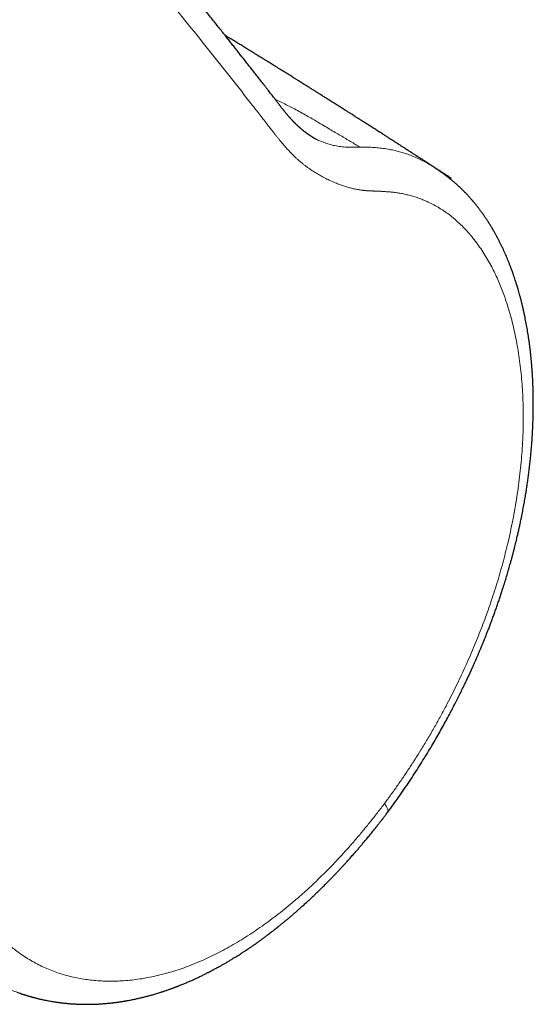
# Model space of a CAD drawing. Header units: millimetres. Extents: x 8 to 701, y 12 to 648.
# Tile 124 of 205: x 676 to 700, y 92 to 138. Entities that reach past the tile are written whole.
import ezdxf

# ---------------------------------------------------------------- set-up
doc = ezdxf.new("R2010")
doc.units = ezdxf.units.MM

msp = doc.modelspace()

# ---------------------------------------------------------------- linework, layer by layer
at = {"color": 252, "linetype": 'Continuous', "lineweight": 0}
msp.add_line((692.336, 131.893), (692.4, 131.894), dxfattribs=at)
at = {"color": 7, "linetype": 'Continuous', "lineweight": 30}
msp.add_line((676.315, 92.061), (676.32, 92.06), dxfattribs=at)
for points, knots in [([(690.273, 132.266), (690.273, 132.266), (690.273, 132.267), (690.263, 132.271), (690.241, 132.283), (690.216, 132.297), (690.186, 132.314), (690.154, 132.333), (690.118, 132.355), (690.083, 132.376), (690.052, 132.395), (690.029, 132.411), (690.01, 132.423), (689.993, 132.434), (689.978, 132.444), (689.962, 132.455), (689.942, 132.469), (689.922, 132.483), (689.902, 132.496), (689.884, 132.509), (689.861, 132.525), (689.835, 132.544), (689.807, 132.565), (689.778, 132.586), (689.747, 132.61), (689.716, 132.634), (689.687, 132.657), (689.659, 132.679), (689.631, 132.702), (689.604, 132.724), (689.579, 132.745), (689.558, 132.763), (689.538, 132.78), (689.519, 132.797), (689.499, 132.814), (689.48, 132.831), (689.464, 132.845), (689.449, 132.859), (689.433, 132.873), (689.415, 132.89), (689.393, 132.91), (689.373, 132.929), (689.353, 132.949), (689.331, 132.97), (689.307, 132.993), (689.284, 133.016), (689.262, 133.038), (689.24, 133.06), (689.218, 133.083), (689.197, 133.104), (689.178, 133.124), (689.161, 133.143), (689.142, 133.163), (689.123, 133.184), (689.103, 133.206), (689.084, 133.227), (689.068, 133.244), (689.055, 133.259), (689.041, 133.275), (689.023, 133.295), (689, 133.322), (688.972, 133.354), (688.944, 133.387), (688.918, 133.418), (688.895, 133.445), (688.876, 133.468), (688.859, 133.489), (688.84, 133.512), (688.816, 133.542), (688.786, 133.579), (688.758, 133.614), (688.731, 133.648), (688.705, 133.679), (688.678, 133.714), (688.648, 133.752), (688.62, 133.787), (688.597, 133.817), (688.581, 133.838), (688.568, 133.854), (688.558, 133.867), (688.541, 133.889), (688.514, 133.924), (688.476, 133.973), (688.434, 134.027), (688.389, 134.087), (688.34, 134.15), (688.286, 134.22), (688.227, 134.297), (688.163, 134.381), (688.094, 134.469), (688.021, 134.563), (687.945, 134.662), (687.865, 134.765), (687.76, 134.9), (687.632, 135.063), (687.486, 135.251), (687.34, 135.438), (687.195, 135.622), (687.052, 135.805), (686.914, 135.981), (686.781, 136.15), (686.65, 136.316), (686.521, 136.48), (686.39, 136.646), (686.257, 136.815), (686.121, 136.987), (685.981, 137.164), (685.828, 137.356), (685.663, 137.565), (685.484, 137.79), (685.301, 138.021), (685.11, 138.259), (684.914, 138.505), (684.711, 138.759), (684.503, 139.019), (684.29, 139.284), (684.076, 139.55), (683.862, 139.816), (683.558, 140.193), (683.165, 140.678), (682.684, 141.271), (682.205, 141.858), (681.728, 142.439), (681.255, 143.016), (680.783, 143.587), (680.296, 144.175), (679.793, 144.781), (679.273, 145.404), (678.753, 146.025), (678.231, 146.645), (677.791, 147.167), (677.432, 147.59), (677.156, 147.916), (676.881, 148.24), (676.606, 148.563), (676.331, 148.884), (676.058, 149.203), (675.822, 149.479), (675.624, 149.709), (675.467, 149.892), (675.315, 150.068), (675.169, 150.238), (675.024, 150.406), (674.88, 150.572), (674.769, 150.701), (674.694, 150.787), (674.655, 150.833), (674.62, 150.873), (674.589, 150.909), (674.563, 150.939), (674.542, 150.963), (674.524, 150.983), (674.508, 151.002), (674.49, 151.023), (674.468, 151.048), (674.44, 151.081), (674.404, 151.121), (674.362, 151.17), (674.314, 151.226), (674.259, 151.289), (674.198, 151.359), (674.131, 151.437), (674.057, 151.521), (673.98, 151.61), (673.901, 151.701), (673.822, 151.792), (673.688, 151.945), (673.501, 152.159), (673.262, 152.432), (673.027, 152.701), (672.795, 152.965), (672.568, 153.223), (672.341, 153.48), (672.112, 153.74), (671.895, 153.986), (671.688, 154.219), (671.493, 154.439), (671.294, 154.663), (671.084, 154.899), (670.864, 155.146), (670.632, 155.405), (670.445, 155.614), (670.305, 155.77), (670.217, 155.869), (670.132, 155.963), (670.053, 156.051), (669.978, 156.135), (669.904, 156.217), (669.832, 156.298), (669.761, 156.376), (669.697, 156.447), (669.64, 156.51), (669.593, 156.562), (669.555, 156.605), (669.525, 156.638), (669.498, 156.669), (669.471, 156.698), (669.439, 156.734), (669.401, 156.776), (669.356, 156.826), (669.306, 156.881), (669.251, 156.942), (669.192, 157.007), (669.128, 157.078), (669.06, 157.153), (668.987, 157.234), (668.906, 157.323), (668.815, 157.423), (668.715, 157.534), (668.608, 157.651), (668.496, 157.775), (668.377, 157.905), (668.253, 158.042), (668.122, 158.186), (667.985, 158.336), (667.842, 158.493), (667.692, 158.657), (667.536, 158.827), (667.374, 159.004), (667.199, 159.194), (667.012, 159.398), (666.854, 159.57), (666.734, 159.701), (666.656, 159.785), (666.583, 159.864), (666.515, 159.938), (666.453, 160.005), (666.397, 160.066), (666.347, 160.12), (666.303, 160.167), (666.268, 160.206), (666.24, 160.236), (666.219, 160.259), (666.201, 160.278), (666.185, 160.295), (666.165, 160.317), (666.137, 160.347), (666.099, 160.388), (666.053, 160.438), (666, 160.496), (665.941, 160.559), (665.862, 160.645), (665.762, 160.752), (665.641, 160.883), (665.512, 161.021), (665.377, 161.167), (665.257, 161.295), (665.158, 161.402), (665.084, 161.481), (665.016, 161.554), (664.955, 161.619), (664.9, 161.678), (664.852, 161.729), (664.812, 161.771), (664.781, 161.804), (664.754, 161.832), (664.725, 161.862), (664.692, 161.898), (664.652, 161.939), (664.615, 161.976), (664.584, 162.007), (664.56, 162.031), (664.536, 162.054), (664.514, 162.075), (664.493, 162.095), (664.47, 162.116), (664.443, 162.141), (664.414, 162.167), (664.384, 162.193), (664.357, 162.216), (664.327, 162.241), (664.29, 162.272), (664.243, 162.309), (664.191, 162.348), (664.139, 162.386), (664.087, 162.422), (664.039, 162.454), (663.991, 162.484), (663.943, 162.513), (663.896, 162.54), (663.851, 162.566), (663.811, 162.588), (663.772, 162.608), (663.732, 162.629), (663.693, 162.648), (663.656, 162.665), (663.618, 162.683), (663.573, 162.704), (663.54, 162.718), (663.525, 162.725)], [0, 0, 0, 0, 0.000276, 0.001775, 0.003847, 0.005363, 0.006971, 0.008673, 0.010368, 0.012233, 0.013699, 0.014574, 0.015464, 0.0162, 0.016814, 0.017535, 0.018411, 0.019439, 0.020255, 0.020992, 0.021888, 0.02326, 0.024404, 0.025593, 0.027036, 0.028517, 0.029742, 0.030949, 0.032177, 0.033465, 0.034596, 0.035536, 0.03631, 0.037241, 0.038174, 0.039006, 0.039736, 0.040367, 0.040981, 0.04192, 0.042894, 0.043851, 0.044702, 0.045652, 0.046845, 0.04793, 0.048881, 0.049846, 0.050891, 0.051931, 0.05275, 0.053544, 0.054396, 0.055316, 0.056299, 0.057196, 0.057908, 0.058488, 0.059067, 0.059882, 0.060939, 0.062304, 0.063623, 0.064841, 0.065876, 0.066726, 0.067454, 0.068157, 0.069382, 0.070685, 0.072166, 0.073169, 0.074283, 0.075506, 0.076839, 0.078211, 0.079112, 0.079836, 0.080384, 0.080775, 0.081154, 0.082564, 0.084175, 0.085958, 0.087872, 0.089918, 0.092095, 0.09462, 0.097303, 0.100144, 0.103144, 0.106301, 0.109614, 0.113049, 0.119244, 0.125259, 0.131093, 0.137144, 0.142987, 0.148624, 0.154054, 0.159277, 0.16459, 0.169855, 0.175255, 0.180792, 0.186466, 0.192275, 0.199297, 0.206509, 0.21391, 0.2215, 0.22944, 0.237578, 0.245913, 0.25444, 0.263005, 0.271533, 0.280025, 0.299189, 0.318166, 0.336957, 0.355561, 0.373978, 0.392225, 0.410407, 0.430357, 0.450257, 0.470106, 0.489904, 0.509614, 0.520051, 0.530436, 0.54077, 0.551053, 0.561285, 0.571466, 0.581576, 0.587607, 0.593429, 0.599042, 0.604446, 0.609641, 0.615113, 0.620332, 0.621915, 0.623371, 0.624662, 0.625788, 0.626749, 0.627519, 0.628136, 0.628659, 0.629315, 0.630126, 0.631092, 0.63243, 0.633983, 0.635753, 0.637737, 0.639985, 0.642458, 0.645155, 0.648045, 0.650946, 0.653832, 0.656701, 0.665564, 0.674268, 0.682815, 0.691204, 0.699435, 0.707517, 0.715727, 0.724189, 0.731015, 0.737996, 0.745134, 0.752429, 0.760482, 0.768718, 0.777138, 0.78045, 0.783603, 0.786585, 0.789397, 0.792039, 0.794511, 0.797253, 0.799749, 0.801999, 0.804004, 0.805763, 0.806973, 0.80803, 0.808957, 0.809891, 0.810859, 0.81232, 0.813904, 0.815659, 0.817586, 0.819684, 0.821911, 0.824304, 0.826862, 0.829586, 0.832883, 0.836394, 0.840119, 0.844055, 0.848198, 0.852549, 0.857108, 0.861876, 0.86687, 0.872074, 0.877489, 0.883115, 0.888952, 0.895617, 0.902539, 0.905328, 0.908057, 0.91058, 0.912896, 0.915043, 0.916974, 0.918691, 0.920194, 0.921482, 0.922343, 0.923071, 0.923667, 0.924147, 0.924698, 0.925741, 0.927052, 0.928631, 0.930477, 0.93254, 0.934689, 0.938609, 0.942771, 0.947174, 0.951819, 0.956706, 0.959453, 0.961975, 0.964266, 0.966327, 0.968157, 0.969756, 0.971125, 0.971991, 0.972754, 0.973639, 0.974703, 0.975922, 0.977265, 0.977903, 0.978572, 0.979251, 0.979846, 0.980352, 0.980938, 0.981619, 0.982398, 0.983124, 0.983776, 0.984358, 0.985288, 0.986331, 0.987551, 0.988758, 0.98975, 0.990716, 0.991761, 0.992652, 0.993607, 0.994492, 0.995233, 0.995869, 0.996617, 0.997398, 0.997835, 0.99844, 0.999246, 1, 1, 1, 1]), ([(696.628, 130.426), (696.571, 130.464), (696.459, 130.536), (696.298, 130.642), (696.146, 130.741), (696.001, 130.835), (695.875, 130.917), (695.766, 130.988), (695.675, 131.047), (695.585, 131.105), (695.496, 131.163), (695.411, 131.218), (695.329, 131.271), (695.253, 131.321), (695.183, 131.366), (695.126, 131.403), (695.078, 131.434), (695.033, 131.463), (694.983, 131.495), (694.926, 131.532), (694.861, 131.574), (694.79, 131.62), (694.714, 131.669), (694.636, 131.719), (694.547, 131.777), (694.447, 131.842), (694.335, 131.913), (694.226, 131.984), (694.12, 132.052), (694.02, 132.116), (693.929, 132.175), (693.849, 132.227), (693.778, 132.272), (693.723, 132.307), (693.678, 132.336), (693.637, 132.362), (693.588, 132.393), (693.531, 132.43), (693.465, 132.472), (693.357, 132.542), (693.211, 132.635), (693.06, 132.732), (692.938, 132.81), (692.846, 132.868), (692.756, 132.926), (692.669, 132.982), (692.586, 133.035), (692.51, 133.083), (692.444, 133.125), (692.386, 133.162), (692.335, 133.195), (692.29, 133.223), (692.247, 133.25), (692.2, 133.28), (692.142, 133.317), (692.072, 133.361), (691.991, 133.413), (691.891, 133.477), (691.78, 133.547), (691.666, 133.619), (691.563, 133.684), (691.471, 133.743), (691.385, 133.798), (691.299, 133.852), (691.208, 133.909), (691.112, 133.97), (691.014, 134.032), (690.92, 134.091), (690.835, 134.145), (690.759, 134.193), (690.685, 134.24), (690.609, 134.287), (690.529, 134.337), (690.433, 134.398), (690.319, 134.47), (690.19, 134.551), (690.059, 134.633), (689.935, 134.711), (689.819, 134.784), (689.714, 134.85), (689.612, 134.913), (689.523, 134.969), (689.447, 135.017), (689.383, 135.057), (689.324, 135.094), (689.266, 135.13), (689.2, 135.171), (689.12, 135.221), (689.027, 135.279), (688.926, 135.342), (688.822, 135.407), (688.717, 135.472), (688.61, 135.539), (688.503, 135.606), (688.394, 135.673), (688.287, 135.74), (688.187, 135.802), (688.097, 135.858), (688.018, 135.907), (687.946, 135.951), (687.878, 135.994), (687.808, 136.037), (687.73, 136.085), (687.642, 136.14), (687.545, 136.2), (687.442, 136.263), (687.336, 136.329), (687.23, 136.394), (687.122, 136.461), (687.016, 136.526), (686.914, 136.589), (686.818, 136.649), (686.727, 136.704), (686.645, 136.755), (686.57, 136.801), (686.496, 136.847), (686.417, 136.895), (686.327, 136.95), (686.227, 137.011), (686.119, 137.078), (686.036, 137.128), (685.991, 137.156), (685.983, 137.161)], [0, 0, 0, 0, 0.016416, 0.031732, 0.045955, 0.059621, 0.073093, 0.081808, 0.090441, 0.098991, 0.107457, 0.11566, 0.12316, 0.1307, 0.137332, 0.143056, 0.146917, 0.150854, 0.155802, 0.16108, 0.167172, 0.174076, 0.181463, 0.188758, 0.195949, 0.206733, 0.217277, 0.22758, 0.237642, 0.247307, 0.255875, 0.263481, 0.270126, 0.275808, 0.2791, 0.282859, 0.287438, 0.292839, 0.29906, 0.306102, 0.323453, 0.340238, 0.349066, 0.357728, 0.366226, 0.374558, 0.382477, 0.389669, 0.395784, 0.401252, 0.406072, 0.410246, 0.413861, 0.41818, 0.423616, 0.430171, 0.437843, 0.446632, 0.458309, 0.469031, 0.478798, 0.487393, 0.495138, 0.503065, 0.511559, 0.520621, 0.530167, 0.539269, 0.546996, 0.554131, 0.560797, 0.56781, 0.57532, 0.583326, 0.595017, 0.607211, 0.619563, 0.632072, 0.642012, 0.652048, 0.661717, 0.670571, 0.677067, 0.683043, 0.688497, 0.693639, 0.699187, 0.707158, 0.715927, 0.725496, 0.735254, 0.745114, 0.755075, 0.765137, 0.7753, 0.785535, 0.795187, 0.803291, 0.810681, 0.817359, 0.823408, 0.82981, 0.836849, 0.845255, 0.854419, 0.864139, 0.873976, 0.883915, 0.893955, 0.904096, 0.913481, 0.922596, 0.930999, 0.93869, 0.945668, 0.951933, 0.959373, 0.967728, 0.976999, 0.987188, 0.997923, 1, 1, 1, 1]), ([(693.639, 100.576), (693.736, 100.708), (693.927, 100.968), (694.204, 101.36), (694.469, 101.744), (694.723, 102.122), (694.964, 102.49), (695.192, 102.848), (695.408, 103.195), (695.614, 103.534), (695.81, 103.865), (695.998, 104.189), (696.177, 104.505), (696.346, 104.81), (696.505, 105.103), (696.655, 105.386), (696.796, 105.657), (696.928, 105.916), (697.051, 106.162), (697.166, 106.395), (697.272, 106.617), (697.371, 106.825), (697.463, 107.022), (697.548, 107.205), (697.625, 107.376), (697.696, 107.533), (697.76, 107.678), (697.817, 107.81), (697.869, 107.928), (697.913, 108.031), (697.95, 108.118), (697.981, 108.191), (698.007, 108.253), (698.028, 108.305), (698.045, 108.345), (698.059, 108.379), (698.075, 108.418), (698.096, 108.469), (698.124, 108.535), (698.156, 108.615), (698.197, 108.715), (698.245, 108.835), (698.302, 108.978), (698.364, 109.137), (698.432, 109.314), (698.505, 109.507), (698.579, 109.706), (698.653, 109.908), (698.725, 110.11), (698.797, 110.315), (698.868, 110.52), (698.936, 110.724), (699.004, 110.928), (699.107, 111.248), (699.242, 111.683), (699.364, 112.106), (699.445, 112.397), (699.49, 112.56), (699.533, 112.723), (699.574, 112.881), (699.613, 113.03), (699.649, 113.176), (699.683, 113.314), (699.714, 113.444), (699.741, 113.556), (699.76, 113.639), (699.773, 113.697), (699.782, 113.734), (699.789, 113.766), (699.795, 113.793), (699.801, 113.816), (699.806, 113.84), (699.813, 113.873), (699.824, 113.921), (699.838, 113.986), (699.857, 114.071), (699.878, 114.169), (699.901, 114.275), (699.936, 114.447), (699.983, 114.68), (700.038, 114.97), (700.089, 115.252), (700.133, 115.51), (700.172, 115.754), (700.208, 115.988), (700.243, 116.233), (700.277, 116.485), (700.309, 116.743), (700.34, 117.007), (700.363, 117.23), (700.381, 117.408), (700.393, 117.537), (700.403, 117.658), (700.413, 117.768), (700.421, 117.875), (700.429, 117.977), (700.436, 118.071), (700.441, 118.149), (700.445, 118.208), (700.447, 118.25), (700.449, 118.279), (700.451, 118.306), (700.453, 118.341), (700.456, 118.388), (700.459, 118.448), (700.463, 118.514), (700.466, 118.584), (700.47, 118.658), (700.473, 118.735), (700.477, 118.816), (700.481, 118.918), (700.485, 119.042), (700.489, 119.19), (700.493, 119.347), (700.496, 119.534), (700.498, 119.753), (700.497, 120.005), (700.493, 120.27), (700.486, 120.548), (700.475, 120.837), (700.463, 121.072), (700.452, 121.248), (700.445, 121.358), (700.438, 121.46), (700.431, 121.549), (700.425, 121.626), (700.42, 121.69), (700.416, 121.736), (700.413, 121.769), (700.41, 121.794), (700.408, 121.822), (700.405, 121.857), (700.401, 121.898), (700.396, 121.945), (700.388, 122.027), (700.376, 122.145), (700.359, 122.301), (700.339, 122.466), (700.317, 122.64), (700.292, 122.82), (700.259, 123.039), (700.218, 123.297), (700.165, 123.593), (700.121, 123.82), (700.089, 123.976), (700.071, 124.057), (700.056, 124.129), (700.042, 124.192), (700.03, 124.245), (700.02, 124.29), (700.012, 124.322), (700.007, 124.344), (700.003, 124.361), (699.999, 124.38), (699.992, 124.408), (699.984, 124.444), (699.973, 124.489), (699.96, 124.543), (699.944, 124.604), (699.921, 124.698), (699.89, 124.818), (699.852, 124.957), (699.816, 125.084), (699.783, 125.201), (699.751, 125.306), (699.722, 125.401), (699.689, 125.507), (699.652, 125.625), (699.609, 125.754), (699.568, 125.875), (699.535, 125.968), (699.511, 126.035), (699.495, 126.081), (699.477, 126.129), (699.456, 126.184), (699.433, 126.246), (699.408, 126.312), (699.382, 126.379), (699.348, 126.466), (699.305, 126.572), (699.254, 126.695), (699.203, 126.813), (699.161, 126.908), (699.127, 126.985), (699.1, 127.044), (699.071, 127.107), (699.039, 127.174), (699.007, 127.243), (698.974, 127.309), (698.943, 127.374), (698.912, 127.434), (698.884, 127.489), (698.859, 127.538), (698.837, 127.58), (698.818, 127.618), (698.798, 127.656), (698.775, 127.698), (698.748, 127.747), (698.718, 127.803), (698.684, 127.863), (698.633, 127.954), (698.564, 128.073), (698.477, 128.216), (698.39, 128.355), (698.303, 128.49), (698.218, 128.616), (698.13, 128.742), (698.042, 128.865), (697.967, 128.965), (697.912, 129.037), (697.875, 129.084), (697.839, 129.13), (697.805, 129.172), (697.774, 129.211), (697.743, 129.248), (697.713, 129.285), (697.685, 129.318), (697.661, 129.347), (697.64, 129.371), (697.619, 129.395), (697.597, 129.421), (697.573, 129.449), (697.544, 129.481), (697.513, 129.517), (697.48, 129.553), (697.445, 129.591), (697.412, 129.627), (697.38, 129.661), (697.349, 129.694), (697.315, 129.729), (697.278, 129.767), (697.241, 129.805), (697.207, 129.839), (697.175, 129.871), (697.144, 129.902), (697.112, 129.933), (697.08, 129.963), (697.049, 129.993), (697.015, 130.025), (696.98, 130.058), (696.945, 130.09), (696.913, 130.119), (696.878, 130.15), (696.842, 130.183), (696.805, 130.215), (696.768, 130.247), (696.731, 130.279), (696.694, 130.31), (696.662, 130.336), (696.635, 130.359), (696.611, 130.379), (696.585, 130.4), (696.556, 130.423), (696.527, 130.446), (696.499, 130.468), (696.469, 130.492), (696.432, 130.52), (696.393, 130.55), (696.354, 130.58), (696.315, 130.609), (696.275, 130.638), (696.237, 130.666), (696.206, 130.688), (696.176, 130.709), (696.147, 130.73), (696.119, 130.749), (696.095, 130.766), (696.074, 130.78), (696.055, 130.794), (696.036, 130.807), (696.014, 130.821), (695.989, 130.839), (695.962, 130.856), (695.935, 130.874), (695.908, 130.892), (695.878, 130.912), (695.857, 130.925), (695.847, 130.932)], [0, 0, 0, 0, 0.012907, 0.025454, 0.037638, 0.049458, 0.060913, 0.071808, 0.082349, 0.092537, 0.102371, 0.112039, 0.121338, 0.130267, 0.138824, 0.147009, 0.154822, 0.162262, 0.16929, 0.175948, 0.182236, 0.188154, 0.193701, 0.198877, 0.203683, 0.208116, 0.212179, 0.215869, 0.219188, 0.222134, 0.224475, 0.226513, 0.228246, 0.229676, 0.230802, 0.231641, 0.232528, 0.234035, 0.235885, 0.238104, 0.240685, 0.244186, 0.248148, 0.252572, 0.257458, 0.262807, 0.268618, 0.273968, 0.279617, 0.285295, 0.290952, 0.296588, 0.302202, 0.307796, 0.323069, 0.338181, 0.342699, 0.347202, 0.351691, 0.356136, 0.360295, 0.364115, 0.368179, 0.371772, 0.374891, 0.377537, 0.378683, 0.379711, 0.380618, 0.381361, 0.381917, 0.382525, 0.383422, 0.384608, 0.38651, 0.38887, 0.391688, 0.394719, 0.397721, 0.406083, 0.414201, 0.422074, 0.429748, 0.436026, 0.442641, 0.449595, 0.456886, 0.464128, 0.471676, 0.479529, 0.483337, 0.487125, 0.490632, 0.493838, 0.496745, 0.499956, 0.502699, 0.504973, 0.506778, 0.507868, 0.508668, 0.50933, 0.510273, 0.511717, 0.513525, 0.515482, 0.517547, 0.519721, 0.522003, 0.524393, 0.526891, 0.531037, 0.535449, 0.540129, 0.545076, 0.552264, 0.559892, 0.567958, 0.576462, 0.585405, 0.594786, 0.598364, 0.601943, 0.605162, 0.607958, 0.610436, 0.61245, 0.614002, 0.614877, 0.615572, 0.616447, 0.61754, 0.61885, 0.620378, 0.622059, 0.626747, 0.631765, 0.637114, 0.642793, 0.648747, 0.654813, 0.664553, 0.674543, 0.684784, 0.687895, 0.690714, 0.693216, 0.695403, 0.697273, 0.698827, 0.700065, 0.700671, 0.701159, 0.701796, 0.702758, 0.704045, 0.705625, 0.707518, 0.709723, 0.712139, 0.717506, 0.722502, 0.727126, 0.731378, 0.735259, 0.738769, 0.741922, 0.747099, 0.751979, 0.756562, 0.760896, 0.762592, 0.764291, 0.766109, 0.768227, 0.770647, 0.773315, 0.77595, 0.778515, 0.783585, 0.788469, 0.793213, 0.797854, 0.800081, 0.802512, 0.805146, 0.807924, 0.810806, 0.813662, 0.816253, 0.818933, 0.821251, 0.823298, 0.825101, 0.826661, 0.828176, 0.829969, 0.832128, 0.834561, 0.837229, 0.840036, 0.84656, 0.853035, 0.859382, 0.865641, 0.871737, 0.877124, 0.883619, 0.889604, 0.891862, 0.894329, 0.896693, 0.89881, 0.900723, 0.902629, 0.904539, 0.906432, 0.907741, 0.909021, 0.910271, 0.911521, 0.912996, 0.91471, 0.916682, 0.918682, 0.920592, 0.922772, 0.924565, 0.926215, 0.928124, 0.930381, 0.932544, 0.934497, 0.936158, 0.937926, 0.939767, 0.941494, 0.943118, 0.944924, 0.94709, 0.948909, 0.950461, 0.952379, 0.954432, 0.956308, 0.958165, 0.960288, 0.962144, 0.963868, 0.965253, 0.966343, 0.967614, 0.969188, 0.970718, 0.972018, 0.973353, 0.975214, 0.977433, 0.97911, 0.980857, 0.98298, 0.984733, 0.986082, 0.987252, 0.988638, 0.989859, 0.990898, 0.991767, 0.992553, 0.993276, 0.994082, 0.995094, 0.996297, 0.997194, 0.998086, 0.999138, 1, 1, 1, 1]), ([(676.32, 92.059), (676.324, 92.058), (676.339, 92.053), (676.362, 92.045), (676.388, 92.036), (676.416, 92.027), (676.45, 92.016), (676.486, 92.004), (676.52, 91.994), (676.55, 91.984), (676.577, 91.976), (676.609, 91.966), (676.646, 91.955), (676.688, 91.942), (676.73, 91.93), (676.766, 91.919), (676.8, 91.909), (676.84, 91.898), (676.883, 91.886), (676.924, 91.875), (676.959, 91.865), (676.992, 91.856), (677.038, 91.844), (677.09, 91.831), (677.149, 91.816), (677.207, 91.802), (677.265, 91.788), (677.324, 91.775), (677.384, 91.762), (677.462, 91.745), (677.557, 91.725), (677.665, 91.704), (677.779, 91.683), (677.886, 91.665), (677.972, 91.652), (678.034, 91.642), (678.084, 91.635), (678.138, 91.628), (678.191, 91.62), (678.24, 91.614), (678.286, 91.609), (678.329, 91.603), (678.37, 91.599), (678.41, 91.594), (678.457, 91.589), (678.514, 91.584), (678.584, 91.577), (678.659, 91.571), (678.737, 91.565), (678.812, 91.559), (678.885, 91.555), (678.962, 91.551), (679.046, 91.547), (679.133, 91.543), (679.245, 91.54), (679.378, 91.538), (679.532, 91.538), (679.653, 91.539), (679.742, 91.542), (679.796, 91.543), (679.844, 91.545), (679.888, 91.546), (679.932, 91.548), (679.986, 91.551), (680.052, 91.554), (680.132, 91.559), (680.218, 91.565), (680.309, 91.572), (680.402, 91.58), (680.493, 91.588), (680.58, 91.597), (680.653, 91.605), (680.713, 91.612), (680.761, 91.618), (680.809, 91.624), (680.863, 91.631), (680.922, 91.639), (680.987, 91.648), (681.053, 91.658), (681.116, 91.668), (681.173, 91.677), (681.224, 91.685), (681.268, 91.692), (681.306, 91.699), (681.346, 91.706), (681.404, 91.716), (681.481, 91.73), (681.575, 91.748), (681.668, 91.767), (681.76, 91.786), (681.849, 91.806), (681.935, 91.825), (682.039, 91.85), (682.163, 91.88), (682.31, 91.917), (682.461, 91.958), (682.595, 91.996), (682.713, 92.031), (682.811, 92.061), (682.891, 92.086), (682.952, 92.105), (682.994, 92.118), (683.034, 92.131), (683.077, 92.146), (683.129, 92.163), (683.19, 92.183), (683.257, 92.206), (683.321, 92.229), (683.381, 92.25), (683.435, 92.269), (683.483, 92.287), (683.528, 92.303), (683.569, 92.319), (683.605, 92.332), (683.637, 92.344), (683.663, 92.354), (683.691, 92.365), (683.727, 92.379), (683.777, 92.398), (683.838, 92.422), (683.912, 92.452), (683.993, 92.485), (684.077, 92.52), (684.19, 92.567), (684.328, 92.627), (684.491, 92.699), (684.648, 92.771), (684.803, 92.844), (684.957, 92.919), (685.081, 92.981), (685.17, 93.026), (685.221, 93.052), (685.26, 93.073), (685.29, 93.088), (685.318, 93.103), (685.35, 93.12), (685.392, 93.142), (685.444, 93.17), (685.508, 93.204), (685.581, 93.243), (685.662, 93.288), (685.76, 93.343), (685.873, 93.407), (686, 93.479), (686.125, 93.553), (686.249, 93.627), (686.372, 93.702), (686.487, 93.773), (686.593, 93.839), (686.67, 93.889), (686.725, 93.923), (686.761, 93.947), (686.802, 93.973), (686.854, 94.007), (686.918, 94.049), (686.99, 94.097), (687.064, 94.146), (687.135, 94.195), (687.205, 94.242), (687.297, 94.305), (687.409, 94.383), (687.539, 94.476), (687.661, 94.563), (687.774, 94.646), (687.88, 94.724), (687.98, 94.799), (688.071, 94.868), (688.153, 94.93), (688.224, 94.986), (688.286, 95.033), (688.333, 95.07), (688.368, 95.097), (688.392, 95.116), (688.412, 95.132), (688.43, 95.146), (688.451, 95.163), (688.479, 95.185), (688.517, 95.216), (688.583, 95.269), (688.676, 95.344), (688.792, 95.439), (688.908, 95.535), (689.024, 95.632), (689.14, 95.731), (689.256, 95.831), (689.372, 95.932), (689.479, 96.026), (689.575, 96.112), (689.66, 96.188), (689.738, 96.259), (689.807, 96.322), (689.859, 96.37), (689.897, 96.405), (689.926, 96.432), (689.958, 96.462), (689.997, 96.498), (690.042, 96.54), (690.103, 96.597), (690.178, 96.668), (690.265, 96.751), (690.352, 96.836), (690.438, 96.919), (690.522, 97.001), (690.603, 97.081), (690.681, 97.16), (690.772, 97.251), (690.874, 97.354), (690.986, 97.468), (691.09, 97.576), (691.186, 97.676), (691.26, 97.755), (691.315, 97.813), (691.352, 97.853), (691.388, 97.891), (691.422, 97.927), (691.451, 97.959), (691.476, 97.986), (691.498, 98.009), (691.519, 98.033), (691.547, 98.062), (691.582, 98.101), (691.626, 98.149), (691.678, 98.205), (691.736, 98.269), (691.824, 98.368), (691.94, 98.497), (692.074, 98.65), (692.2, 98.795), (692.317, 98.931), (692.434, 99.068), (692.557, 99.214), (692.691, 99.375), (692.836, 99.551), (692.986, 99.737), (693.106, 99.888), (693.194, 99.999), (693.245, 100.064), (693.288, 100.119), (693.324, 100.164), (693.349, 100.198), (693.367, 100.22), (693.378, 100.234), (693.385, 100.244), (693.392, 100.252), (693.402, 100.266), (693.42, 100.289), (693.448, 100.324), (693.483, 100.371), (693.528, 100.429), (693.58, 100.498), (693.618, 100.548), (693.639, 100.575)], [0, 0, 0, 0, 0.000583, 0.001819, 0.002848, 0.003786, 0.005581, 0.007532, 0.009215, 0.010586, 0.011992, 0.013516, 0.01558, 0.017961, 0.020418, 0.022329, 0.023834, 0.026112, 0.028954, 0.031256, 0.033005, 0.034836, 0.036998, 0.040859, 0.043792, 0.047214, 0.050975, 0.053949, 0.057475, 0.061468, 0.067594, 0.074136, 0.080435, 0.087546, 0.093021, 0.095538, 0.098597, 0.10179, 0.104945, 0.107877, 0.110455, 0.11304, 0.115386, 0.117698, 0.119976, 0.123611, 0.127743, 0.132207, 0.136905, 0.141309, 0.145293, 0.149862, 0.154694, 0.159905, 0.165218, 0.174255, 0.183081, 0.191886, 0.195406, 0.198559, 0.201247, 0.203638, 0.206195, 0.208944, 0.213005, 0.217606, 0.222656, 0.227935, 0.233379, 0.238628, 0.243618, 0.248235, 0.25127, 0.253832, 0.256507, 0.259553, 0.262963, 0.266692, 0.270731, 0.274122, 0.277532, 0.280467, 0.282897, 0.284898, 0.287091, 0.289611, 0.294841, 0.300214, 0.305523, 0.310743, 0.315782, 0.320632, 0.325353, 0.333454, 0.341674, 0.350157, 0.358976, 0.364404, 0.370035, 0.37554, 0.377963, 0.380276, 0.382478, 0.384787, 0.387511, 0.39118, 0.395104, 0.398736, 0.402066, 0.405093, 0.407818, 0.410245, 0.412612, 0.414669, 0.416416, 0.417853, 0.419087, 0.421173, 0.423943, 0.427398, 0.431538, 0.436289, 0.44107, 0.445757, 0.455218, 0.46427, 0.472926, 0.48149, 0.490086, 0.498715, 0.502193, 0.505022, 0.5072, 0.508727, 0.510065, 0.511851, 0.51409, 0.517075, 0.520608, 0.524689, 0.529309, 0.534104, 0.541197, 0.54824, 0.555231, 0.562172, 0.569061, 0.575751, 0.581532, 0.586803, 0.588734, 0.590623, 0.59287, 0.595584, 0.599424, 0.603629, 0.607735, 0.611739, 0.61564, 0.619438, 0.62723, 0.634551, 0.641401, 0.647781, 0.653691, 0.659444, 0.664639, 0.669264, 0.673322, 0.676812, 0.679734, 0.681352, 0.682723, 0.683847, 0.684754, 0.68582, 0.687424, 0.689566, 0.692246, 0.698798, 0.705445, 0.712085, 0.718716, 0.725343, 0.732011, 0.738741, 0.745531, 0.750496, 0.755493, 0.760184, 0.764183, 0.767493, 0.769286, 0.77083, 0.772651, 0.774898, 0.777573, 0.780673, 0.785493, 0.790788, 0.795972, 0.80103, 0.805961, 0.810766, 0.815444, 0.819996, 0.827017, 0.833714, 0.839984, 0.845755, 0.851026, 0.853432, 0.855718, 0.857883, 0.859929, 0.861791, 0.863321, 0.864512, 0.865636, 0.867316, 0.869492, 0.872163, 0.875329, 0.878987, 0.882822, 0.891692, 0.900321, 0.907823, 0.915133, 0.922303, 0.92971, 0.938508, 0.94771, 0.957316, 0.967321, 0.971095, 0.974381, 0.977182, 0.979496, 0.981323, 0.982219, 0.982925, 0.98344, 0.983696, 0.984241, 0.985461, 0.987244, 0.989589, 0.992497, 0.995968, 1, 1, 1, 1]), ([(693.639, 100.575), (693.639, 100.575), (693.639, 100.575), (693.639, 100.575), (693.639, 100.576)], [0, 0, 0, 0, 0.045873, 1, 1, 1, 1])]:
    msp.add_open_spline(points, degree=3, knots=knots, dxfattribs=at)
at = {"color": 252, "linetype": 'Continuous', "lineweight": 0}
for points, knots in [([(693.495, 100.999), (693.596, 101.136), (693.797, 101.407), (694.091, 101.821), (694.379, 102.238), (694.661, 102.659), (694.936, 103.084), (695.221, 103.537), (695.515, 104.021), (695.815, 104.536), (696.106, 105.056), (696.374, 105.554), (696.621, 106.031), (696.847, 106.484), (697.067, 106.941), (697.28, 107.402), (697.487, 107.866), (697.683, 108.324), (697.868, 108.774), (698.042, 109.216), (698.209, 109.657), (698.369, 110.099), (698.525, 110.549), (698.675, 111.008), (698.821, 111.476), (698.959, 111.947), (699.089, 112.419), (699.211, 112.892), (699.332, 113.392), (699.448, 113.917), (699.559, 114.467), (699.659, 115.016), (699.747, 115.564), (699.823, 116.11), (699.887, 116.653), (699.94, 117.19), (699.98, 117.721), (700.006, 118.208), (700.02, 118.653), (700.026, 119.057), (700.025, 119.458), (700.016, 119.854), (699.998, 120.283), (699.969, 120.743), (699.925, 121.233), (699.87, 121.716), (699.802, 122.192), (699.724, 122.658), (699.634, 123.11), (699.535, 123.547), (699.426, 123.97), (699.313, 124.358), (699.197, 124.714), (699.08, 125.041), (698.956, 125.359), (698.824, 125.668), (698.685, 125.967), (698.531, 126.273), (698.36, 126.583), (698.171, 126.895), (697.972, 127.193), (697.764, 127.479), (697.547, 127.75), (697.32, 128.005), (697.086, 128.244), (696.845, 128.466), (696.598, 128.671), (696.345, 128.857), (696.087, 129.026), (695.821, 129.178), (695.573, 129.302), (695.345, 129.402), (695.138, 129.482), (694.927, 129.554), (694.713, 129.617), (694.494, 129.672), (694.278, 129.716), (694.102, 129.745), (693.966, 129.763), (693.865, 129.774), (693.757, 129.785), (693.645, 129.794), (693.535, 129.802), (693.432, 129.809), (693.341, 129.813), (693.255, 129.818), (693.187, 129.821), (693.139, 129.823), (693.112, 129.824), (693.087, 129.825), (693.063, 129.826), (693.04, 129.827), (693.018, 129.827), (692.995, 129.828), (692.973, 129.829), (692.951, 129.83), (692.929, 129.831), (692.907, 129.832), (692.862, 129.833), (692.799, 129.836), (692.72, 129.84), (692.664, 129.844), (692.628, 129.847), (692.604, 129.849), (692.576, 129.852), (692.541, 129.855), (692.505, 129.86), (692.468, 129.864), (692.413, 129.871), (692.34, 129.882), (692.25, 129.896), (692.163, 129.912), (692.077, 129.93), (691.957, 129.957), (691.8, 129.997), (691.607, 130.055), (691.415, 130.12), (691.212, 130.198), (691, 130.288), (690.776, 130.393), (690.555, 130.509), (690.339, 130.632), (690.128, 130.763), (689.953, 130.882), (689.81, 130.985), (689.699, 131.069), (689.592, 131.154), (689.489, 131.24), (689.389, 131.328), (689.291, 131.419), (689.199, 131.507), (689.114, 131.594), (689.034, 131.676), (688.955, 131.761), (688.874, 131.85), (688.794, 131.942), (688.716, 132.033), (688.64, 132.123), (688.566, 132.214), (688.487, 132.31), (688.405, 132.413), (688.321, 132.519), (688.237, 132.626), (688.175, 132.704), (688.134, 132.757), (688.114, 132.783), (688.094, 132.808), (688.074, 132.834), (688.056, 132.858), (688.042, 132.876), (688.027, 132.895), (688.009, 132.918), (687.983, 132.952), (687.951, 132.994), (687.913, 133.043), (687.869, 133.1), (687.819, 133.165), (687.762, 133.24), (687.704, 133.315), (687.648, 133.387), (687.599, 133.45), (687.553, 133.51), (687.446, 133.647), (687.273, 133.869), (687.031, 134.177), (686.782, 134.492), (686.534, 134.808), (686.284, 135.123), (686.034, 135.439), (685.783, 135.755), (685.281, 136.387), (684.523, 137.335), (683.755, 138.288), (683.235, 138.93), (682.966, 139.261), (682.696, 139.592), (682.426, 139.924), (682.156, 140.255), (681.68, 140.837), (680.994, 141.671), (680.096, 142.758), (679.189, 143.848), (678.273, 144.942), (677.348, 146.039), (676.415, 147.138), (675.544, 148.158), (674.738, 149.096), (673.999, 149.952), (673.26, 150.803), (672.52, 151.651), (671.78, 152.494), (671.038, 153.334), (670.174, 154.307), (669.185, 155.413), (668.066, 156.653), (667.067, 157.749), (666.192, 158.703), (665.568, 159.379), (665.179, 159.797), (665.024, 159.965), (664.975, 160.017), (664.923, 160.073), (664.873, 160.127), (664.826, 160.176), (664.782, 160.223), (664.747, 160.259), (664.721, 160.286), (664.702, 160.306), (664.684, 160.324), (664.668, 160.341), (664.652, 160.356), (664.634, 160.375), (664.598, 160.411), (664.545, 160.462), (664.485, 160.518), (664.433, 160.564), (664.389, 160.601), (664.347, 160.636), (664.306, 160.668), (664.24, 160.717), (664.147, 160.779), (664.026, 160.848), (663.904, 160.904), (663.777, 160.949), (663.644, 160.985), (663.491, 161.013), (663.32, 161.031), (663.13, 161.036), (662.933, 161.026), (662.728, 161.001), (662.539, 160.965), (662.369, 160.925), (662.223, 160.884), (662.081, 160.837), (661.942, 160.783), (661.804, 160.722), (661.668, 160.653), (661.534, 160.577), (661.401, 160.492), (661.269, 160.399), (661.137, 160.296), (661.029, 160.205), (660.945, 160.131), (660.884, 160.075), (660.823, 160.017), (660.762, 159.957), (660.7, 159.894), (660.638, 159.83), (660.566, 159.754), (660.484, 159.664), (660.39, 159.558), (660.289, 159.443), (660.191, 159.327), (660.1, 159.22), (660.02, 159.124), (659.941, 159.028), (659.858, 158.927), (659.773, 158.824), (659.689, 158.722), (659.607, 158.622), (659.524, 158.52), (659.439, 158.417), (659.353, 158.312), (659.228, 158.159), (659.065, 157.96), (658.867, 157.716), (658.676, 157.478), (658.485, 157.24), (658.211, 156.896), (657.856, 156.444), (657.424, 155.887), (656.996, 155.328), (656.714, 154.952), (656.573, 154.764)], [0, 0, 0, 0, 0.004066, 0.008108, 0.012128, 0.016128, 0.020112, 0.024083, 0.028747, 0.033401, 0.038047, 0.042691, 0.046634, 0.050582, 0.054536, 0.058499, 0.062473, 0.066459, 0.070207, 0.073945, 0.077674, 0.081398, 0.085117, 0.089048, 0.092996, 0.096962, 0.100949, 0.104961, 0.108966, 0.113671, 0.118382, 0.123104, 0.127841, 0.132637, 0.137419, 0.142191, 0.146958, 0.151723, 0.155468, 0.159217, 0.162971, 0.166732, 0.170503, 0.175342, 0.180198, 0.185076, 0.189979, 0.194928, 0.199775, 0.204582, 0.209353, 0.214091, 0.218103, 0.222112, 0.22612, 0.23013, 0.234144, 0.238145, 0.242843, 0.24754, 0.252239, 0.256944, 0.261708, 0.266446, 0.271165, 0.275867, 0.280557, 0.285156, 0.289752, 0.294349, 0.298952, 0.302305, 0.305664, 0.309033, 0.312411, 0.3158, 0.319203, 0.322337, 0.323775, 0.325287, 0.326872, 0.328531, 0.330265, 0.331722, 0.333034, 0.334237, 0.335506, 0.335969, 0.336331, 0.336692, 0.337053, 0.337375, 0.337698, 0.33802, 0.338342, 0.338665, 0.338987, 0.339309, 0.339631, 0.340921, 0.342067, 0.343071, 0.343377, 0.343666, 0.3441, 0.344644, 0.345189, 0.345733, 0.346277, 0.347638, 0.348998, 0.350332, 0.351614, 0.352911, 0.355861, 0.358887, 0.361992, 0.365029, 0.368691, 0.37241, 0.376171, 0.379895, 0.383575, 0.387212, 0.389287, 0.391318, 0.393306, 0.395251, 0.397155, 0.399023, 0.400989, 0.402564, 0.404166, 0.405796, 0.407454, 0.409139, 0.410852, 0.412398, 0.413971, 0.415653, 0.417445, 0.419347, 0.421112, 0.422961, 0.423388, 0.423819, 0.424254, 0.424694, 0.425138, 0.425477, 0.425633, 0.426081, 0.426659, 0.427366, 0.428203, 0.42917, 0.430266, 0.431493, 0.432949, 0.434079, 0.435153, 0.436171, 0.437132, 0.442131, 0.447513, 0.452895, 0.458279, 0.463664, 0.46905, 0.474438, 0.479826, 0.501389, 0.522969, 0.528624, 0.53428, 0.539937, 0.545596, 0.551256, 0.556917, 0.575436, 0.594025, 0.612685, 0.631416, 0.650217, 0.669088, 0.687952, 0.702694, 0.717368, 0.731973, 0.74651, 0.760979, 0.77538, 0.789715, 0.811021, 0.832237, 0.853365, 0.867263, 0.881123, 0.88794, 0.88869, 0.889671, 0.890642, 0.891544, 0.892416, 0.893212, 0.893934, 0.894296, 0.894635, 0.894952, 0.895247, 0.895519, 0.895782, 0.896237, 0.897442, 0.898578, 0.899348, 0.900084, 0.900784, 0.901451, 0.902083, 0.903981, 0.905798, 0.907539, 0.909275, 0.911075, 0.912944, 0.915275, 0.917639, 0.920043, 0.922494, 0.924996, 0.926774, 0.928475, 0.930098, 0.931691, 0.933279, 0.934832, 0.936355, 0.937874, 0.9394, 0.940935, 0.942494, 0.94321, 0.943936, 0.944672, 0.945417, 0.946174, 0.946941, 0.947719, 0.948823, 0.950014, 0.951291, 0.952656, 0.95379, 0.954782, 0.955761, 0.956859, 0.958013, 0.959067, 0.960121, 0.961194, 0.962319, 0.963429, 0.964523, 0.967191, 0.969763, 0.972237, 0.974667, 0.977243, 0.982973, 0.988675, 0.99435, 1, 1, 1, 1]), ([(688.336, 134.154), (688.376, 134.136), (688.51, 134.072), (688.731, 133.962), (688.997, 133.827), (689.267, 133.685), (689.541, 133.537), (689.817, 133.384), (690.079, 133.234), (690.247, 133.135), (690.33, 133.087)], [0, 0, 0, 0, 0.055417, 0.185778, 0.314056, 0.440108, 0.585577, 0.727516, 0.865735, 1, 1, 1, 1]), ([(690.33, 133.087), (690.427, 133.029), (690.618, 132.917), (690.897, 132.752), (691.163, 132.594), (691.418, 132.443), (691.66, 132.299), (691.893, 132.16), (692.118, 132.026), (692.265, 131.938), (692.337, 131.895)], [0, 0, 0, 0, 0.144966, 0.283846, 0.416304, 0.542616, 0.663457, 0.779512, 0.891465, 1, 1, 1, 1]), ([(690.241, 132.284), (690.308, 132.251), (690.456, 132.18), (690.695, 132.089), (690.956, 132.01), (691.223, 131.949), (691.494, 131.908), (691.771, 131.887), (692.053, 131.886), (692.241, 131.89), (692.336, 131.892)], [0, 0, 0, 0, 0.104688, 0.233708, 0.36279, 0.49193, 0.618832, 0.745809, 0.872852, 1, 1, 1, 1]), ([(692.399, 131.893), (692.499, 131.894), (692.699, 131.896), (692.994, 131.883), (693.285, 131.857), (693.573, 131.817), (693.856, 131.764), (694.129, 131.699), (694.394, 131.623), (694.649, 131.536), (694.899, 131.437), (695.146, 131.327), (695.392, 131.203), (695.627, 131.072), (695.778, 130.975), (695.847, 130.931)], [0, 0, 0, 0, 0.079303, 0.158643, 0.238031, 0.317473, 0.39697, 0.476525, 0.551588, 0.626701, 0.701862, 0.77707, 0.852327, 0.932199, 1, 1, 1, 1]), ([(674.548, 95.806), (674.604, 95.722), (674.717, 95.552), (674.896, 95.31), (675.083, 95.078), (675.278, 94.856), (675.48, 94.646), (675.688, 94.447), (675.902, 94.259), (676.122, 94.082), (676.364, 93.903), (676.627, 93.726), (676.914, 93.554), (677.209, 93.396), (677.511, 93.253), (677.821, 93.124), (678.133, 93.011), (678.447, 92.914), (678.762, 92.832), (679.083, 92.763), (679.408, 92.708), (679.739, 92.667), (680.075, 92.639), (680.416, 92.625), (680.766, 92.625), (681.126, 92.639), (681.496, 92.669), (681.87, 92.714), (682.247, 92.774), (682.628, 92.85), (683.009, 92.94), (683.389, 93.044), (683.768, 93.162), (684.149, 93.295), (684.532, 93.443), (684.917, 93.605), (685.303, 93.782), (685.69, 93.974), (686.077, 94.18), (686.465, 94.402), (686.853, 94.637), (687.241, 94.886), (687.629, 95.15), (688.015, 95.426), (688.4, 95.716), (688.784, 96.019), (689.166, 96.334), (689.546, 96.662), (689.923, 97.002), (690.298, 97.353), (690.669, 97.717), (691.037, 98.091), (691.401, 98.477), (691.762, 98.873), (692.118, 99.28), (692.47, 99.696), (692.817, 100.122), (693.159, 100.555), (693.383, 100.851), (693.495, 100.999)], [0, 0, 0, 0, 0.015912, 0.031811, 0.047695, 0.063568, 0.07943, 0.094999, 0.110559, 0.126111, 0.141653, 0.160145, 0.178623, 0.197089, 0.215543, 0.233984, 0.252413, 0.269992, 0.287559, 0.305115, 0.322659, 0.340191, 0.357712, 0.375222, 0.392721, 0.411043, 0.429354, 0.447655, 0.465947, 0.484232, 0.50251, 0.52031, 0.538107, 0.555899, 0.573686, 0.591468, 0.609245, 0.627016, 0.644784, 0.662549, 0.680313, 0.698075, 0.715836, 0.733596, 0.751356, 0.769114, 0.78687, 0.804626, 0.82238, 0.840133, 0.857885, 0.875638, 0.893392, 0.911149, 0.92891, 0.946676, 0.964447, 0.982222, 1, 1, 1, 1]), ([(693.639, 100.576), (693.645, 100.587), (693.658, 100.609), (693.66, 100.656), (693.649, 100.711), (693.624, 100.775), (693.589, 100.846), (693.545, 100.921), (693.512, 100.973), (693.495, 100.999)], [0, 0, 0, 0, 0.139949, 0.283281, 0.426607, 0.569904, 0.713275, 0.856607, 1, 1, 1, 1]), ([(672.414, 95.082), (672.484, 94.977), (672.624, 94.769), (672.85, 94.474), (673.087, 94.191), (673.325, 93.933), (673.563, 93.699), (673.79, 93.494), (673.974, 93.34), (674.093, 93.246), (674.142, 93.209), (674.16, 93.195), (674.165, 93.191), (674.171, 93.187), (674.177, 93.183), (674.182, 93.178), (674.187, 93.175), (674.192, 93.171), (674.199, 93.166), (674.21, 93.158), (674.227, 93.145), (674.25, 93.128), (674.281, 93.105), (674.319, 93.078), (674.363, 93.046), (674.414, 93.01), (674.472, 92.97), (674.538, 92.926), (674.61, 92.879), (674.693, 92.826), (674.788, 92.767), (674.895, 92.703), (675.013, 92.635), (675.14, 92.565), (675.278, 92.493), (675.42, 92.423), (675.566, 92.355), (675.714, 92.289), (675.853, 92.231), (675.979, 92.181), (676.088, 92.14), (676.164, 92.112), (676.208, 92.097), (676.222, 92.092), (676.236, 92.088), (676.249, 92.083), (676.263, 92.078), (676.285, 92.071), (676.302, 92.065), (676.315, 92.061)], [0, 0, 0, 0, 0.071969, 0.143992, 0.21607, 0.288207, 0.351739, 0.415318, 0.471308, 0.495955, 0.506803, 0.508223, 0.509644, 0.511064, 0.512485, 0.513906, 0.515326, 0.515641, 0.517941, 0.520603, 0.52417, 0.530331, 0.5381, 0.547477, 0.558462, 0.571056, 0.585259, 0.601074, 0.618499, 0.637537, 0.660775, 0.686038, 0.713329, 0.742648, 0.773998, 0.80738, 0.83844, 0.871077, 0.905292, 0.92874, 0.952876, 0.974686, 0.977582, 0.980486, 0.9834, 0.986323, 0.989256, 0.992197, 1, 1, 1, 1])]:
    msp.add_open_spline(points, degree=3, knots=knots, dxfattribs=at)

doc.saveas('drawing.dxf')
